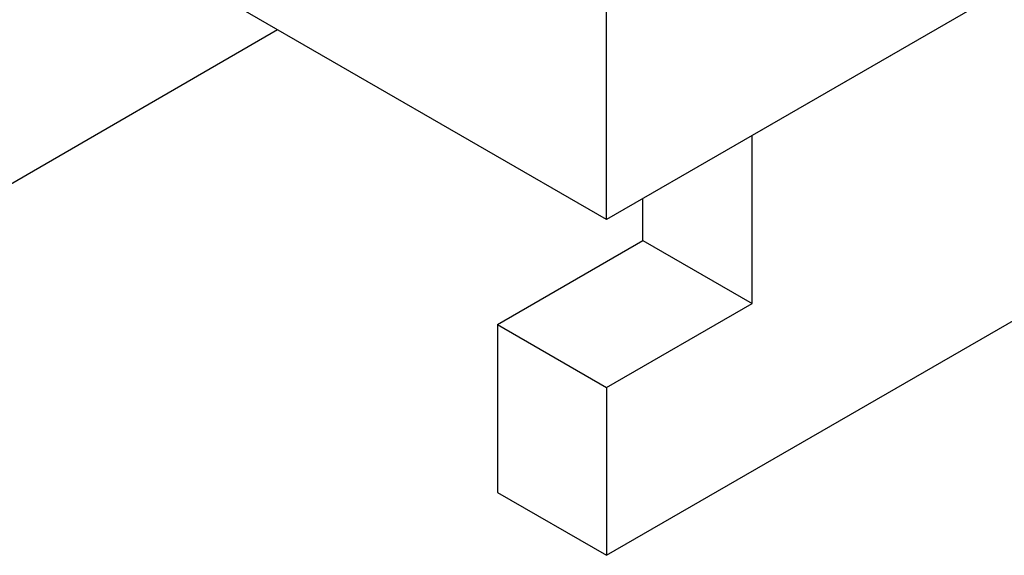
# Model space of a CAD drawing. Header units: inches. Extents: x 3 to 351, y 4 to 271.
# Tile 226 of 256: x 45.56 to 55.14, y 244.37 to 249.58. Entities that reach past the tile are written whole.
import ezdxf

# ---------------------------------------------------------------- set-up
doc = ezdxf.new("R2010")
doc.units = ezdxf.units.IN
doc.header["$LTSCALE"] = 0.5
doc.header["$MEASUREMENT"] = 0
doc.layers.add('DSS', color=7, linetype='Continuous')

msp = doc.modelspace()

# ---------------------------------------------------------------- linework, layer by layer
at = {"layer": 'DSS', "color": 254, "linetype": 'Continuous'}
for p, q in [((51.2713, 247.6314), (30.0581, 259.8787)), ((57.2817, 251.1014), (51.2713, 247.6314)), ((51.2713, 247.6314), (51.2713, 249.6726))]:
    msp.add_line(p, q, dxfattribs=at)
at = {"layer": 'DSS', "color": 9, "linetype": 'Continuous'}
for p, q in [((57.2817, 251.1014), (52.6855, 248.4478)), ((45.2432, 247.8456), (48.0717, 249.4786)), ((52.6855, 246.8148), (52.6855, 248.4478)), ((51.2713, 244.3654), (57.987, 248.2427)), ((51.6248, 247.4272), (51.6248, 247.8355)), ((50.2106, 246.6107), (51.6248, 247.4272)), ((51.6248, 247.4272), (52.6855, 246.8148)), ((51.2713, 245.9984), (52.6855, 246.8148)), ((50.2106, 246.6107), (51.2713, 245.9984)), ((50.2106, 246.6107), (50.2106, 244.9777)), ((51.2713, 245.9984), (51.2713, 244.3654)), ((50.2106, 244.9777), (51.2713, 244.3654))]:
    msp.add_line(p, q, dxfattribs=at)

doc.saveas('drawing.dxf')
